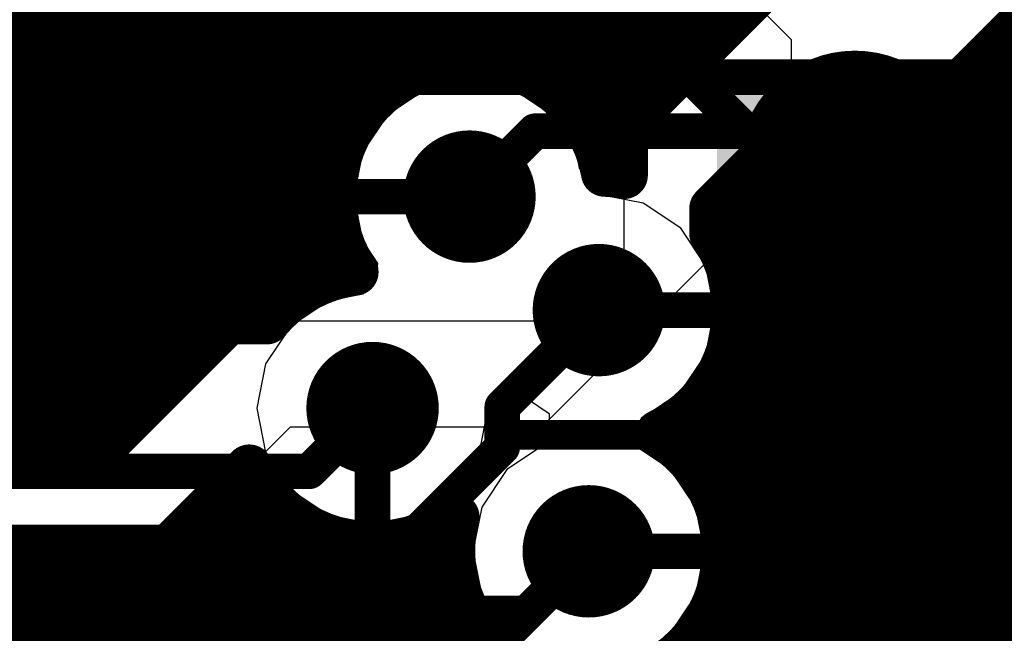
# Model space of a CAD drawing. Header units: millimetres. Extents: x 1.27 to 3.86, y 0.66 to 4.7.
# Tile 153 of 236: x 3 to 3.17, y 3.12 to 3.22. Entities that reach past the tile are written whole.
import ezdxf

# ---------------------------------------------------------------- set-up
doc = ezdxf.new("R2010")
doc.units = ezdxf.units.MM
doc.header["$MEASUREMENT"] = 0
for name, color, linetype in [('BottomLayer', 5, 'Continuous'), ('MidLayer1', 16, 'Continuous'), ('MidLayer2', 76, 'Continuous'), ('MidLayer3', 90, 'Continuous'), ('MidLayer4', 156, 'Continuous'), ('MidLayer5', 130, 'Continuous'), ('MidLayer6', 216, 'Continuous'), ('MultiLayer', 9, 'Continuous'), ('TopLayer', 1, 'Continuous'), ('ViaHoleLayer', 16, 'Continuous')]:
    doc.layers.add(name, color=color, linetype=linetype)

# ---------------------------------------------------------------- blocks, each defined once
blk = doc.blocks.new('0402L_160')
at = {"layer": 'TopLayer'}
for points in [[(-0.007874, -0.0098425), (-0.007874, 0.0098425), (-0.031496, -0.0098425), (-0.031496, 0.0098425)], [(0.0314961, -0.0098425), (0.0314961, 0.0098425), (0.0078741, -0.0098425), (0.0078741, 0.0098425)]]:
    blk.add_solid(points, dxfattribs=at)
blk = doc.blocks.new('0201_033_B_233')
at = {"layer": 'BottomLayer'}
for points in [[(-0.0220472, 0.0082677), (-0.0220472, -0.0082677), (-0.003937, 0.0082677), (-0.003937, -0.0082677)], [(0.003937, 0.0082677), (0.003937, -0.0082677), (0.0220472, 0.0082677), (0.0220472, -0.0082677)]]:
    blk.add_solid(points, dxfattribs=at)
blk = doc.blocks.new('0201_033_B_234')
at = {"layer": 'BottomLayer'}
for points in [[(-0.0220472, 0.0082677), (-0.0220472, -0.0082677), (-0.003937, 0.0082677), (-0.003937, -0.0082677)], [(0.003937, 0.0082677), (0.003937, -0.0082677), (0.0220472, 0.0082677), (0.0220472, -0.0082677)]]:
    blk.add_solid(points, dxfattribs=at)
blk = doc.blocks.new('0201_S____B_266')
at = {"layer": 'BottomLayer'}
for points in [[(-0.0220472, 0.0082677), (-0.0220472, -0.0082677), (-0.003937, 0.0082677), (-0.003937, -0.0082677)], [(0.003937, 0.0082677), (0.003937, -0.0082677), (0.0220472, 0.0082677), (0.0220472, -0.0082677)]]:
    blk.add_solid(points, dxfattribs=at)
blk = doc.blocks.new('TP_SM_1MM_370')
at = {"layer": 'TopLayer', "const_width": 0.019685}
blk.add_lwpolyline([(-0.0098425, 0, 1), (0.0098425, 0, 1)], format="xyb", close=True, dxfattribs=at)
blk = doc.blocks.new('K_______CX3225SA_381')
at = {"layer": 'TopLayer', "const_width": 0.0020669}
for points in [[(-0.0560531, 0.0687992, 1), (-0.0539863, 0.0687992, 1)], [(-0.0188483, 0.0687992, 1), (-0.0167815, 0.0687992, 1)], [(0.0167815, 0.0687992, 1), (0.0188483, 0.0687992, 1)], [(0.0539863, 0.0687992, 1), (0.0560531, 0.0687992, 1)], [(-0.0560531, 0.0158464, 1), (-0.0539863, 0.0158464, 1)], [(-0.0188483, 0.0158464, 1), (-0.0167815, 0.0158464, 1)], [(0.0167815, 0.0158464, 1), (0.0188483, 0.0158464, 1)], [(0.0539863, 0.0158464, 1), (0.0560531, 0.0158464, 1)], [(-0.0560531, -0.0158464, 1), (-0.0539863, -0.0158464, 1)], [(-0.0188483, -0.0158464, 1), (-0.0167815, -0.0158464, 1)], [(0.0167815, -0.0158464, 1), (0.0188483, -0.0158464, 1)], [(0.0539863, -0.0158464, 1), (0.0560531, -0.0158464, 1)], [(-0.0560531, -0.0687992, 1), (-0.0539863, -0.0687992, 1)], [(-0.0188483, -0.0687992, 1), (-0.0167815, -0.0687992, 1)], [(0.0167815, -0.0687992, 1), (0.0188483, -0.0687992, 1)], [(0.0539863, -0.0687992, 1), (0.0560531, -0.0687992, 1)]]:
    blk.add_lwpolyline(points, format="xyb", close=True, dxfattribs=at)
at = {"layer": 'TopLayer'}
for points in [[(-0.0550197, 0.0137795), (-0.0178149, 0.0137795), (-0.0550197, 0.0708661), (-0.0178149, 0.0708661)], [(0.0178149, 0.0137795), (0.0550197, 0.0137795), (0.0178149, 0.0708661), (0.0550197, 0.0708661)], [(-0.0570866, 0.0158464), (-0.015748, 0.0158464), (-0.0570866, 0.0687992), (-0.015748, 0.0687992)], [(0.015748, 0.0158464), (0.0570866, 0.0158464), (0.015748, 0.0687992), (0.0570866, 0.0687992)], [(-0.0550197, -0.0708661), (-0.0178149, -0.0708661), (-0.0550197, -0.0137795), (-0.0178149, -0.0137795)], [(0.0178149, -0.0708661), (0.0550197, -0.0708661), (0.0178149, -0.0137795), (0.0550197, -0.0137795)], [(-0.0570866, -0.0687992), (-0.015748, -0.0687992), (-0.0570866, -0.0158464), (-0.015748, -0.0158464)], [(0.015748, -0.0687992), (0.0570866, -0.0687992), (0.015748, -0.0158464), (0.0570866, -0.0158464)]]:
    blk.add_solid(points, dxfattribs=at)

msp = doc.modelspace()

# ---------------------------------------------------------------- linework, layer by layer
at = {"layer": 'BottomLayer', "const_width": 0.006}
for points in [[(3.1537349, 3.2050707), (3.1752742, 3.22661)], [(3.1537349, 3.170428), (3.1978906, 3.2145837)], [(3.07683, 3.194), (3.0879007, 3.2050707)], [(3.0879007, 3.2050707), (3.1277507, 3.2050707)], [(3.1537349, 3.1357853), (3.2205333, 3.2025837)], [(3.0987111, 3.174798), (3.1233807, 3.174798)], [(3.1233807, 3.174798), (3.1277507, 3.170428)], [(3.06044, 3.13449), (3.06044, 3.15823)], [(3.1259654, 3.134), (3.1277507, 3.1357853)], [(3.1487349, 3.1011426), (3.1838759, 3.1362836)], [(3.06044, 3.13449), (3.0937874, 3.1011426)], [(3.097, 3.134), (3.1259654, 3.134)]]:
    msp.add_lwpolyline(points, dxfattribs=at)
at = {"layer": 'BottomLayer'}
for points, const_width in [([(3.0864007, 3.2050707, 1), (3.0894007, 3.2050707, 1)], 0.003), ([(3.0864007, 3.2050707, 1), (3.0894007, 3.2050707, 1)], 0.003), ([(3.1262507, 3.2050707, 1), (3.1292507, 3.2050707, 1)], 0.003), ([(3.1522349, 3.2050707, 1), (3.1552349, 3.2050707, 1)], 0.003), ([(3.07123, 3.194, 1), (3.08243, 3.194, 1)], 0.0112), ([(3.07533, 3.194, 1), (3.07833, 3.194, 1)], 0.003), ([(3.0931111, 3.174798, 1), (3.1043111, 3.174798, 1)], 0.0112), ([(3.0972111, 3.174798, 1), (3.1002111, 3.174798, 1)], 0.003), ([(3.1218807, 3.174798, 1), (3.1248807, 3.174798, 1)], 0.003), ([(3.1218807, 3.174798, 1), (3.1248807, 3.174798, 1)], 0.003), ([(3.1262507, 3.170428, 1), (3.1292507, 3.170428, 1)], 0.003), ([(3.1522349, 3.170428, 1), (3.1552349, 3.170428, 1)], 0.003), ([(3.05484, 3.15823, 1), (3.06604, 3.15823, 1)], 0.0112), ([(3.05894, 3.15823, 1), (3.06194, 3.15823, 1)], 0.003), ([(3.0914, 3.134, 1), (3.1026, 3.134, 1)], 0.0112), ([(3.1262507, 3.1357853, 1), (3.1292507, 3.1357853, 1)], 0.003), ([(3.1522349, 3.1357853, 1), (3.1552349, 3.1357853, 1)], 0.003), ([(3.05894, 3.13449, 1), (3.06194, 3.13449, 1)], 0.003), ([(3.05894, 3.13449, 1), (3.06194, 3.13449, 1)], 0.003), ([(3.0955, 3.134, 1), (3.0985, 3.134, 1)], 0.003), ([(3.1244654, 3.134, 1), (3.1274654, 3.134, 1)], 0.003), ([(3.1244654, 3.134, 1), (3.1274654, 3.134, 1)], 0.003)]:
    msp.add_lwpolyline(points, format="xyb", close=True, dxfattribs=dict(at, const_width=const_width))
at = {"layer": 'MidLayer1'}
for p, q in [((3.1781534, 3.2312914), (3.1570933, 3.2102312)), ((3.1029988, 3.2059978), (3.1249992, 3.2279982)), ((3.1362308, 3.2102296), (3.1179981, 3.1919968)), ((3.1570933, 3.2102312), (3.1362308, 3.2102296)), ((3.1029991, 3.1809981), (3.1029988, 3.2059978)), ((3.1179981, 3.1919968), (3.1179991, 3.1839981)), ((3.1179991, 3.1839981), (3.089003, 3.155002)), ((3.0949969, 3.1729959), (3.1029991, 3.1809981)), ((3.0119992, 3.1489982), (3.0359991, 3.1729981)), ((3.0359991, 3.1729981), (3.0949969, 3.1729959)), ((3.046507, 3.1550059), (3.0214388, 3.129938)), ((3.089003, 3.155002), (3.046507, 3.1550059)), ((2.9549999, 3.1489989), (3.0119992, 3.1489982)), ((3.0214388, 3.129938), (2.9490547, 3.1299439))]:
    msp.add_line(p, q, dxfattribs=at)
at = {"layer": 'MidLayer1', "const_width": 0.008}
for points in [[(3.005, 3.1489983), (3.005, 3.3618102)], [(3, 3.1489983), (3, 3.3591354)], [(3.065, 3.2139572), (3.065, 3.3479982)], [(3.07, 3.2161719), (3.07, 3.3479981)], [(3.075, 3.2171277), (3.075, 3.3479981)], [(3.08, 3.2169824), (3.08, 3.347998)], [(3.085, 3.2157138), (3.085, 3.3479979)], [(3.09, 3.2130995), (3.09, 3.3479979)], [(3.095, 3.2084254), (3.095, 3.3479978)], [(3.1, 3.1979622), (3.1, 3.3479977)], [(3.105, 3.207999), (3.105, 3.3479976)], [(3.11, 3.212999), (3.11, 3.3479976)], [(3.115, 3.217999), (3.115, 3.3479975)], [(3.12, 3.222999), (3.12, 3.3479974)], [(3.06, 3.2099684), (3.06, 3.3459278)], [(3.05, 3.1789483), (3.05, 3.3438111)], [(3.055, 3.2018544), (3.055, 3.3442307)], [(3.01, 3.1489982), (3.01, 3.2568985)], [(3.045, 3.1755461), (3.045, 3.2544524)], [(3.015, 3.151999), (3.015, 3.251065)], [(3.04, 3.172998), (3.04, 3.2498512)], [(3.02, 3.156999), (3.02, 3.2480551)], [(3.025, 3.161999), (3.025, 3.2466131)], [(3.03, 3.166999), (3.03, 3.2464159)], [(3.035, 3.171999), (3.035, 3.2474266)], [(3.1570933, 3.2102312), (3.1781534, 3.2312914)], [(3.1029988, 3.2059978), (3.1249992, 3.2279982)], [(2.9280001, 3.225), (3.122001, 3.225)], [(3.17, 3.0403771), (3.17, 3.223138)], [(2.9280002, 3.22), (3.117001, 3.22)], [(3.1668621, 3.22), (3.4260407, 3.22)], [(3.165, 2.9837127), (3.165, 3.2181379)], [(2.9280002, 3.215), (3.066969, 3.215)], [(3.086691, 3.215), (3.112001, 3.215)], [(3.1618621, 3.215), (3.428826, 3.215)], [(3.16, 2.5336456), (3.16, 3.2131379)], [(2.9319992, 3.21), (3.06003, 3.21)], [(3.09363, 3.21), (3.107001, 3.21)], [(3.1179981, 3.1919968), (3.1362308, 3.2102296)], [(3.1360012, 3.21), (3.4338489, 3.21)], [(3.1362308, 3.2102296), (3.1570933, 3.2102312)], [(3.14, 2.7047779), (3.14, 3.2102299)], [(3.145, 2.6953686), (3.145, 3.2102303)], [(3.15, 2.5678373), (3.15, 3.2102307)], [(3.155, 2.5604844), (3.155, 3.210231)], [(3.135, 2.7090352), (3.135, 3.2089988)], [(2.936999, 3.205), (3.0564035, 3.205)], [(3.0972565, 3.205), (3.1029988, 3.205)], [(3.1029988, 3.2059978), (3.1029989, 3.1975983)], [(3.1310012, 3.205), (3.4253564, 3.205)], [(3.13, 2.7113988), (3.13, 3.2039988)], [(2.9419988, 3.2), (3.0544193, 3.2)], [(3.0992407, 3.2), (3.1029989, 3.2)], [(3.1260013, 3.2), (3.4187012, 3.2)], [(3.125, 2.7124629), (3.125, 3.1989987)], [(2.9469986, 3.195), (3.0536516, 3.195)], [(3.1210013, 3.195), (3.4151964, 3.195)], [(3.12, 3.1840188), (3.12, 3.1939987)], [(3.1179981, 3.1919968), (3.1179986, 3.1876911)], [(2.9489997, 3.19), (3.0539774, 3.19)], [(3.1179983, 3.19), (3.4133043, 3.19)], [(2.9489995, 3.185), (3.0554468, 3.185)], [(3.055, 3.1807832), (3.055, 3.1861456)], [(3.1195476, 3.185), (3.4126233, 3.185)], [(2.9489992, 3.18), (3.0524208, 3.18)], [(3.1213204, 3.18), (3.4130436, 3.18)], [(2.948999, 3.175), (3.0444086, 3.175)], [(3.1219102, 3.175), (3.4146312, 3.175)], [(3.0119992, 3.1489982), (3.0359991, 3.1729981)], [(3.0359991, 3.1729981), (3.0425473, 3.1729979)], [(2.9489987, 3.17), (3.033001, 3.17)], [(3.1214095, 3.17), (3.4176936, 3.17)], [(2.9489984, 3.165), (3.028001, 3.165)], [(3.1197406, 3.165), (3.4232847, 3.165)], [(3.12, 3.1370397), (3.12, 3.1655772)], [(2.9489982, 3.16), (3.023001, 3.16)], [(3.1165789, 3.16), (3.5743116, 3.16)], [(3.115, 3.1486369), (3.115, 3.158278)], [(2.9489979, 3.155), (3.018001, 3.155)], [(3.1108057, 3.155), (3.5733133, 3.155)], [(2.9539981, 3.15), (3.013001, 3.15)], [(3.1138, 3.15), (3.4288194, 3.15)], [(2.9549999, 3.1489989), (3.0119992, 3.1489982)], [(3.0214388, 3.129938), (3.0395791, 3.1480781)], [(3.04, 3.0321119), (3.04, 3.1472552)], [(3.036501, 3.145), (3.041382, 3.145)], [(3.1174265, 3.145), (3.4199154, 3.145)], [(3.035, 3.0311172), (3.035, 3.1434991)], [(3.0315009, 3.14), (3.0460905, 3.14)], [(3.045, 3.0320033), (3.045, 3.1409139)], [(3.1194107, 3.14), (3.4157596, 3.14)], [(3.03, 3.0288542), (3.03, 3.1384991)], [(3.05, 3.030775), (3.05, 3.1375117)], [(3.07, 3.0207864), (3.07, 3.1370913)], [(3.0265009, 3.135), (3.0738216, 3.135)], [(3.055, 3.0282133), (3.055, 3.1356768)], [(3.06, 3.0236342), (3.06, 3.1350342)], [(3.065, 3.0123654), (3.065, 3.1354826)], [(3.1201784, 3.135), (3.4134563, 3.135)], [(3.025, 3.0247864), (3.025, 3.1334992)], [(2.9490547, 3.1299439), (3.0214388, 3.129938)], [(3, 3.0104422), (3, 3.1299397)], [(3.005, 3.0111798), (3.005, 3.1299393)], [(3.01, 3.0108247), (3.01, 3.1299389)], [(3.015, 3.0093222), (3.015, 3.1299385)], [(3.02, 3.0163654), (3.02, 3.1299381)], [(3.0215008, 3.13), (3.0741474, 3.13)], [(3.1198526, 3.13), (3.4124398, 3.13)], [(3.12, 2.9762161), (3.12, 3.1309603)], [(3.075, 3.0248542), (3.075, 3.1266352)], [(2.6998448, 3.125), (3.0756168, 3.125)], [(3.1183832, 3.125), (3.4125374, 3.125)], [(2.6956268, 3.12), (3.0785003, 3.12)], [(3.1154997, 3.12), (3.4137641, 3.12)], [(3.08, 3.0271172), (3.08, 3.1182127)], [(3.115, 2.9815615), (3.115, 3.1193631)]]:
    msp.add_lwpolyline(points, dxfattribs=at)
at = {"layer": 'MidLayer1'}
for points, const_width in [([(3.120001, 3.225, 1), (3.124001, 3.225, 1)], 0.004), ([(3.118, 3.222999, 1), (3.122, 3.222999, 1)], 0.004), ([(3.168, 3.223138, 1), (3.172, 3.223138, 1)], 0.004), ([(3.115001, 3.22, 1), (3.119001, 3.22, 1)], 0.004), ([(3.1648621, 3.22, 1), (3.1688621, 3.22, 1)], 0.004), ([(3.113, 3.217999, 1), (3.117, 3.217999, 1)], 0.004), ([(3.163, 3.2181379, 1), (3.167, 3.2181379, 1)], 0.004), ([(3.073, 3.2171277, 1), (3.077, 3.2171277, 1)], 0.004), ([(3.078, 3.2169824, 1), (3.082, 3.2169824, 1)], 0.004), ([(3.064969, 3.215, 1), (3.068969, 3.215, 1)], 0.004), ([(3.068, 3.2161719, 1), (3.072, 3.2161719, 1)], 0.004), ([(3.083, 3.2157138, 1), (3.087, 3.2157138, 1)], 0.004), ([(3.084691, 3.215, 1), (3.088691, 3.215, 1)], 0.004), ([(3.110001, 3.215, 1), (3.114001, 3.215, 1)], 0.004), ([(3.1598621, 3.215, 1), (3.1638621, 3.215, 1)], 0.004), ([(3.063, 3.2139572, 1), (3.067, 3.2139572, 1)], 0.004), ([(3.088, 3.2130995, 1), (3.092, 3.2130995, 1)], 0.004), ([(3.108, 3.212999, 1), (3.112, 3.212999, 1)], 0.004), ([(3.158, 3.2131379, 1), (3.162, 3.2131379, 1)], 0.004), ([(3.058, 3.2099684, 1), (3.062, 3.2099684, 1)], 0.004), ([(3.05803, 3.21, 1), (3.06203, 3.21, 1)], 0.004), ([(3.09163, 3.21, 1), (3.09563, 3.21, 1)], 0.004), ([(3.105001, 3.21, 1), (3.109001, 3.21, 1)], 0.004), ([(3.1340012, 3.21, 1), (3.1380012, 3.21, 1)], 0.004), ([(3.1342308, 3.2102296, 1), (3.1382308, 3.2102296, 1)], 0.004), ([(3.1342308, 3.2102296, 1), (3.1382308, 3.2102296, 1)], 0.004), ([(3.138, 3.2102299, 1), (3.142, 3.2102299, 1)], 0.004), ([(3.143, 3.2102303, 1), (3.147, 3.2102303, 1)], 0.004), ([(3.148, 3.2102307, 1), (3.152, 3.2102307, 1)], 0.004), ([(3.153, 3.210231, 1), (3.157, 3.210231, 1)], 0.004), ([(3.1550933, 3.2102312, 1), (3.1590933, 3.2102312, 1)], 0.004), ([(3.1550933, 3.2102312, 1), (3.1590933, 3.2102312, 1)], 0.004), ([(3.093, 3.2084254, 1), (3.097, 3.2084254, 1)], 0.004), ([(3.103, 3.207999, 1), (3.107, 3.207999, 1)], 0.004), ([(3.133, 3.2089988, 1), (3.137, 3.2089988, 1)], 0.004), ([(3.0544035, 3.205, 1), (3.0584035, 3.205, 1)], 0.004), ([(3.0952565, 3.205, 1), (3.0992565, 3.205, 1)], 0.004), ([(3.1009988, 3.2059978, 1), (3.1049988, 3.2059978, 1)], 0.004), ([(3.1009988, 3.2059978, 1), (3.1049988, 3.2059978, 1)], 0.004), ([(3.1009988, 3.205, 1), (3.1049988, 3.205, 1)], 0.004), ([(3.1290012, 3.205, 1), (3.1330012, 3.205, 1)], 0.004), ([(3.128, 3.2039988, 1), (3.132, 3.2039988, 1)], 0.004), ([(3.053, 3.2018544, 1), (3.057, 3.2018544, 1)], 0.004), ([(3.0524193, 3.2, 1), (3.0564193, 3.2, 1)], 0.004), ([(3.07123, 3.194, 1), (3.08243, 3.194, 1)], 0.0112), ([(3.0972407, 3.2, 1), (3.1012407, 3.2, 1)], 0.004), ([(3.1009989, 3.2, 1), (3.1049989, 3.2, 1)], 0.004), ([(3.1240013, 3.2, 1), (3.1280013, 3.2, 1)], 0.004), ([(3.0976865, 3.1979775, 1), (3.1016865, 3.1979775, 1)], 0.004), ([(3.0976865, 3.1979775, 1), (3.1016865, 3.1979775, 1)], 0.004), ([(3.098, 3.1979622, 1), (3.102, 3.1979622, 1)], 0.004), ([(3.123, 3.1989987, 1), (3.127, 3.1989987, 1)], 0.004), ([(3.1009989, 3.1975983, 1), (3.1049989, 3.1975983, 1)], 0.004), ([(3.1009989, 3.1975983, 1), (3.1049989, 3.1975983, 1)], 0.004), ([(3.0516516, 3.195, 1), (3.0556516, 3.195, 1)], 0.004), ([(3.1190013, 3.195, 1), (3.1230013, 3.195, 1)], 0.004), ([(3.118, 3.1939987, 1), (3.122, 3.1939987, 1)], 0.004), ([(3.1159981, 3.1919968, 1), (3.1199981, 3.1919968, 1)], 0.004), ([(3.1159981, 3.1919968, 1), (3.1199981, 3.1919968, 1)], 0.004), ([(3.0519774, 3.19, 1), (3.0559774, 3.19, 1)], 0.004), ([(3.1159983, 3.19, 1), (3.1199983, 3.19, 1)], 0.004), ([(3.047655, 3.1839982, 1), (3.055525, 3.1839982, 1)], 0.00787), ([(3.1159986, 3.1876911, 1), (3.1199986, 3.1876911, 1)], 0.004), ([(3.1159986, 3.1876911, 1), (3.1199986, 3.1876911, 1)], 0.004), ([(3.053, 3.1861456, 1), (3.057, 3.1861456, 1)], 0.004), ([(3.0534468, 3.185, 1), (3.0574468, 3.185, 1)], 0.004), ([(3.1175476, 3.185, 1), (3.1215476, 3.185, 1)], 0.004), ([(3.118, 3.1840188, 1), (3.122, 3.1840188, 1)], 0.004), ([(3.0931111, 3.174798, 1), (3.1043111, 3.174798, 1)], 0.0112), ([(3.0504208, 3.18, 1), (3.0544208, 3.18, 1)], 0.004), ([(3.053, 3.1807832, 1), (3.057, 3.1807832, 1)], 0.004), ([(3.0554559, 3.1812373, 1), (3.0594559, 3.1812373, 1)], 0.004), ([(3.055456, 3.1812373, 1), (3.059456, 3.1812373, 1)], 0.004), ([(3.1193204, 3.18, 1), (3.1233204, 3.18, 1)], 0.004), ([(3.048, 3.1789483, 1), (3.052, 3.1789483, 1)], 0.004), ([(3.0424086, 3.175, 1), (3.0464086, 3.175, 1)], 0.004), ([(3.043, 3.1755461, 1), (3.047, 3.1755461, 1)], 0.004), ([(3.1199102, 3.175, 1), (3.1239102, 3.175, 1)], 0.004), ([(3.1199111, 3.174798, 1), (3.1239111, 3.174798, 1)], 0.004), ([(3.1199111, 3.174798, 1), (3.1239111, 3.174798, 1)], 0.004), ([(3.0339991, 3.1729981, 1), (3.0379991, 3.1729981, 1)], 0.004), ([(3.0339991, 3.1729981, 1), (3.0379991, 3.1729981, 1)], 0.004), ([(3.038, 3.172998, 1), (3.042, 3.172998, 1)], 0.004), ([(3.0405473, 3.1729979, 1), (3.0445473, 3.1729979, 1)], 0.004), ([(3.0405473, 3.1729979, 1), (3.0445473, 3.1729979, 1)], 0.004), ([(3.033, 3.171999, 1), (3.037, 3.171999, 1)], 0.004), ([(3.031001, 3.17, 1), (3.035001, 3.17, 1)], 0.004), ([(3.1194095, 3.17, 1), (3.1234095, 3.17, 1)], 0.004), ([(3.028, 3.166999, 1), (3.032, 3.166999, 1)], 0.004), ([(3.026001, 3.165, 1), (3.030001, 3.165, 1)], 0.004), ([(3.05484, 3.15823, 1), (3.06604, 3.15823, 1)], 0.0112), ([(3.1177406, 3.165, 1), (3.1217406, 3.165, 1)], 0.004), ([(3.118, 3.1655772, 1), (3.122, 3.1655772, 1)], 0.004), ([(3.0051548, 3.1602182, 1), (3.0130248, 3.1602182, 1)], 0.00787), ([(3.023, 3.161999, 1), (3.027, 3.161999, 1)], 0.004), ([(3.021001, 3.16, 1), (3.025001, 3.16, 1)], 0.004), ([(3.1145789, 3.16, 1), (3.1185789, 3.16, 1)], 0.004), ([(3.113, 3.158278, 1), (3.117, 3.158278, 1)], 0.004), ([(3.018, 3.156999, 1), (3.022, 3.156999, 1)], 0.004), ([(3.016001, 3.155, 1), (3.020001, 3.155, 1)], 0.004), ([(3.1088057, 3.155, 1), (3.1128057, 3.155, 1)], 0.004), ([(3.1068636, 3.1539373, 1), (3.1108636, 3.1539373, 1)], 0.004), ([(3.1068636, 3.1539373, 1), (3.1108636, 3.1539373, 1)], 0.004), ([(3.013, 3.151999, 1), (3.017, 3.151999, 1)], 0.004), ([(3.011001, 3.15, 1), (3.015001, 3.15, 1)], 0.004), ([(3.1118, 3.15, 1), (3.1158, 3.15, 1)], 0.004), ([(2.998, 3.1489983, 1), (3.002, 3.1489983, 1)], 0.004), ([(3.003, 3.1489983, 1), (3.007, 3.1489983, 1)], 0.004), ([(3.008, 3.1489982, 1), (3.012, 3.1489982, 1)], 0.004), ([(3.0099992, 3.1489982, 1), (3.0139992, 3.1489982, 1)], 0.004), ([(3.0099992, 3.1489982, 1), (3.0139992, 3.1489982, 1)], 0.004), ([(3.0375791, 3.1480781, 1), (3.0415791, 3.1480781, 1)], 0.004), ([(3.0375791, 3.1480781, 1), (3.0415791, 3.1480781, 1)], 0.004), ([(3.113, 3.1486369, 1), (3.117, 3.1486369, 1)], 0.004), ([(3.038, 3.1472552, 1), (3.042, 3.1472552, 1)], 0.004), ([(3.034501, 3.145, 1), (3.038501, 3.145, 1)], 0.004), ([(3.039382, 3.145, 1), (3.043382, 3.145, 1)], 0.004), ([(3.1154265, 3.145, 1), (3.1194265, 3.145, 1)], 0.004), ([(3.033, 3.1434991, 1), (3.037, 3.1434991, 1)], 0.004), ([(3.0295009, 3.14, 1), (3.0335009, 3.14, 1)], 0.004), ([(3.043, 3.1409139, 1), (3.047, 3.1409139, 1)], 0.004), ([(3.0440905, 3.14, 1), (3.0480905, 3.14, 1)], 0.004), ([(3.0725379, 3.1398048, 1), (3.0765379, 3.1398048, 1)], 0.004), ([(3.0725379, 3.1398048, 1), (3.0765379, 3.1398048, 1)], 0.004), ([(3.0914, 3.134, 1), (3.1026, 3.134, 1)], 0.0112), ([(3.1174107, 3.14, 1), (3.1214107, 3.14, 1)], 0.004), ([(3.028, 3.1384991, 1), (3.032, 3.1384991, 1)], 0.004), ([(3.048, 3.1375117, 1), (3.052, 3.1375117, 1)], 0.004), ([(3.068, 3.1370913, 1), (3.072, 3.1370913, 1)], 0.004), ([(3.118, 3.1370397, 1), (3.122, 3.1370397, 1)], 0.004), ([(3.0245009, 3.135, 1), (3.0285009, 3.135, 1)], 0.004), ([(3.053, 3.1356768, 1), (3.057, 3.1356768, 1)], 0.004), ([(3.058, 3.1350342, 1), (3.062, 3.1350342, 1)], 0.004), ([(3.063, 3.1354826, 1), (3.067, 3.1354826, 1)], 0.004), ([(3.0718216, 3.135, 1), (3.0758216, 3.135, 1)], 0.004), ([(3.1181784, 3.135, 1), (3.1221784, 3.135, 1)], 0.004), ([(3.023, 3.1334992, 1), (3.027, 3.1334992, 1)], 0.004), ([(3.1182, 3.134, 1), (3.1222, 3.134, 1)], 0.004), ([(3.1182, 3.134, 1), (3.1222, 3.134, 1)], 0.004), ([(2.998, 3.1299397, 1), (3.002, 3.1299397, 1)], 0.004), ([(3.003, 3.1299393, 1), (3.007, 3.1299393, 1)], 0.004), ([(3.008, 3.1299389, 1), (3.012, 3.1299389, 1)], 0.004), ([(3.013, 3.1299385, 1), (3.017, 3.1299385, 1)], 0.004), ([(3.018, 3.1299381, 1), (3.022, 3.1299381, 1)], 0.004), ([(3.0194388, 3.129938, 1), (3.0234388, 3.129938, 1)], 0.004), ([(3.0194388, 3.129938, 1), (3.0234388, 3.129938, 1)], 0.004), ([(3.0195008, 3.13, 1), (3.0235008, 3.13, 1)], 0.004), ([(3.0721474, 3.13, 1), (3.0761474, 3.13, 1)], 0.004), ([(3.1178526, 3.13, 1), (3.1218526, 3.13, 1)], 0.004), ([(3.118, 3.1309603, 1), (3.122, 3.1309603, 1)], 0.004), ([(3.073, 3.1266352, 1), (3.077, 3.1266352, 1)], 0.004), ([(3.0736168, 3.125, 1), (3.0776168, 3.125, 1)], 0.004), ([(3.1163832, 3.125, 1), (3.1203832, 3.125, 1)], 0.004), ([(3.0765003, 3.12, 1), (3.0805003, 3.12, 1)], 0.004), ([(3.1134997, 3.12, 1), (3.1174997, 3.12, 1)], 0.004), ([(3.078, 3.1182127, 1), (3.082, 3.1182127, 1)], 0.004), ([(3.113, 3.1193631, 1), (3.117, 3.1193631, 1)], 0.004)]:
    msp.add_lwpolyline(points, format="xyb", close=True, dxfattribs=dict(at, const_width=const_width))
at = {"layer": 'MidLayer1', "const_width": 0.008}
for points in [[(3.057456, 3.1812373, -1.229437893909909), (3.0996865, 3.1979775)], [(3.0996865, 3.1979775, -0.03597325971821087), (3.1029989, 3.1975983)], [(3.1179986, 3.1876911, -0.1483866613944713), (3.1219111, 3.174798)], [(3.0425473, 3.1729979, -0.1901961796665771), (3.0574559, 3.1812373)], [(3.1219111, 3.174798, -0.2869752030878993), (3.1088636, 3.1539373)], [(3.1088636, 3.1539373, -0.2644234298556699), (3.1202, 3.134)], [(3.0745379, 3.1398048, -0.4741472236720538), (3.0395791, 3.1480781)], [(3.1202, 3.134, -1.135172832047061), (3.0745379, 3.1398048)]]:
    msp.add_lwpolyline(points, format="xyb", dxfattribs=at)
at = {"layer": 'MidLayer2', "const_width": 0.006}
for points in [[(2.909884, 3.2141922), (3.0684551, 3.2141922)], [(3.0684551, 3.2141922), (3.0684629, 3.2142)], [(3.0684629, 3.2142), (3.1671859, 3.2142)], [(3.1671859, 3.2142), (3.2673729, 3.114013)], [(3.0823635, 3.1584504), (3.0987111, 3.174798)], [(3.0987111, 3.174798), (3.1833999, 3.174798)], [(3.0497321, 3.1475221), (3.06044, 3.15823)], [(3.0823635, 3.1515864), (3.0823635, 3.1584504)], [(3.0662992, 3.1355221), (3.0823635, 3.1515864)], [(2.8316561, 3.1475221), (3.0497321, 3.1475221)], [(2.8240118, 3.1355221), (3.0662992, 3.1355221)], [(3.0865221, 3.1235221), (3.097, 3.134)], [(2.8155158, 3.1235221), (3.0865221, 3.1235221)]]:
    msp.add_lwpolyline(points, dxfattribs=at)
at = {"layer": 'MidLayer2'}
for points, const_width in [([(3.0669551, 3.2141922, 1), (3.0699551, 3.2141922, 1)], 0.003), ([(3.0669551, 3.2141922, 1), (3.0699551, 3.2141922, 1)], 0.003), ([(3.0669629, 3.2142, 1), (3.0699629, 3.2142, 1)], 0.003), ([(3.0669629, 3.2142, 1), (3.0699629, 3.2142, 1)], 0.003), ([(3.1656859, 3.2142, 1), (3.1686859, 3.2142, 1)], 0.003), ([(3.1656859, 3.2142, 1), (3.1686859, 3.2142, 1)], 0.003), ([(3.07123, 3.194, 1), (3.08243, 3.194, 1)], 0.0112), ([(3.0931111, 3.174798, 1), (3.1043111, 3.174798, 1)], 0.0112), ([(3.0972111, 3.174798, 1), (3.1002111, 3.174798, 1)], 0.003), ([(3.0972111, 3.174798, 1), (3.1002111, 3.174798, 1)], 0.003), ([(3.05484, 3.15823, 1), (3.06604, 3.15823, 1)], 0.0112), ([(3.05894, 3.15823, 1), (3.06194, 3.15823, 1)], 0.003), ([(3.0808635, 3.1584504, 1), (3.0838635, 3.1584504, 1)], 0.003), ([(3.0808635, 3.1584504, 1), (3.0838635, 3.1584504, 1)], 0.003), ([(3.0808635, 3.1515864, 1), (3.0838635, 3.1515864, 1)], 0.003), ([(3.0808635, 3.1515864, 1), (3.0838635, 3.1515864, 1)], 0.003), ([(3.0482321, 3.1475221, 1), (3.0512321, 3.1475221, 1)], 0.003), ([(3.0482321, 3.1475221, 1), (3.0512321, 3.1475221, 1)], 0.003), ([(3.0914, 3.134, 1), (3.1026, 3.134, 1)], 0.0112), ([(3.0647992, 3.1355221, 1), (3.0677992, 3.1355221, 1)], 0.003), ([(3.0647992, 3.1355221, 1), (3.0677992, 3.1355221, 1)], 0.003), ([(3.0955, 3.134, 1), (3.0985, 3.134, 1)], 0.003), ([(3.0850221, 3.1235221, 1), (3.0880221, 3.1235221, 1)], 0.003), ([(3.0850221, 3.1235221, 1), (3.0880221, 3.1235221, 1)], 0.003)]:
    msp.add_lwpolyline(points, format="xyb", close=True, dxfattribs=dict(at, const_width=const_width))
at = {"layer": 'MidLayer3', "const_width": 0.006}
for points in [[(3.1332799, 3.117123), (3.2646919, 3.248535)], [(2.9736699, 3.194), (3.07683, 3.194)]]:
    msp.add_lwpolyline(points, dxfattribs=at)
at = {"layer": 'MidLayer3'}
for points, const_width in [([(3.07123, 3.194, 1), (3.08243, 3.194, 1)], 0.0112), ([(3.07533, 3.194, 1), (3.07833, 3.194, 1)], 0.003), ([(3.0931111, 3.174798, 1), (3.1043111, 3.174798, 1)], 0.0112), ([(3.05484, 3.15823, 1), (3.06604, 3.15823, 1)], 0.0112), ([(3.0914, 3.134, 1), (3.1026, 3.134, 1)], 0.0112)]:
    msp.add_lwpolyline(points, format="xyb", close=True, dxfattribs=dict(at, const_width=const_width))
at = {"layer": 'MidLayer4'}
for p, q in [((3.0693385, 3.2120861), (3.0629875, 3.2078425)), ((3.07683, 3.2135762), (3.0693385, 3.2120861)), ((3.0843215, 3.2120861), (3.07683, 3.2135762)), ((3.0906725, 3.2078425), (3.0843215, 3.2120861)), ((3.0629875, 3.2078425), (3.0587439, 3.2014915)), ((3.0949161, 3.2014915), (3.0906725, 3.2078425)), ((3.0587439, 3.2014915), (3.0572538, 3.194)), ((3.0954469, 3.1988229), (3.0949161, 3.2014915)), ((3.0987112, 3.1943742), (3.0954469, 3.1988229)), ((3.0572538, 3.194), (3.0587439, 3.1865085)), ((3.1062026, 3.1928841), (3.0987112, 3.1943742)), ((3.1125536, 3.1886405), (3.1062026, 3.1928841)), ((3.1167972, 3.1822895), (3.1125536, 3.1886405)), ((3.0587439, 3.1865085), (3.0612975, 3.1826867)), ((3.0612975, 3.1826867), (3.0610839, 3.1814709)), ((3.1182873, 3.174798), (3.1167972, 3.1822895)), ((3.0610839, 3.1814709), (3.0587674, 3.1774735)), ((3.0587674, 3.1774735), (3.0529485, 3.1763161)), ((3.0529485, 3.1763161), (3.0465975, 3.1720725)), ((3.1167972, 3.1673065), (3.1182873, 3.174798)), ((3.0465975, 3.1720725), (3.0423539, 3.1657215)), ((3.1125536, 3.1609555), (3.1167972, 3.1673065)), ((3.0423539, 3.1657215), (3.0408638, 3.15823)), ((3.0797364, 3.1596365), (3.0844464, 3.1615874)), ((3.0844464, 3.1615874), (3.0848686, 3.1609555)), ((3.0848686, 3.1609555), (3.0902825, 3.157338)), ((3.1062026, 3.1567119), (3.1125536, 3.1609555)), ((3.0800162, 3.15823), (3.0797364, 3.1596365)), ((3.0408638, 3.15823), (3.0423539, 3.1507385)), ((3.0785261, 3.1507385), (3.0800162, 3.15823)), ((3.0902825, 3.157338), (3.0901847, 3.1534787)), ((3.1054286, 3.15146), (3.1055264, 3.1553193)), ((3.1055264, 3.1553193), (3.1059565, 3.156663)), ((3.1059565, 3.156663), (3.1062026, 3.1567119)), ((3.0895085, 3.1520861), (3.0831575, 3.1478425)), ((3.0897546, 3.152135), (3.0895085, 3.1520861)), ((3.0901847, 3.1534787), (3.0897546, 3.152135)), ((3.0423539, 3.1507385), (3.0465975, 3.1443875)), ((3.0742825, 3.1443875), (3.0785261, 3.1507385)), ((3.1108425, 3.1478425), (3.1054286, 3.15146)), ((3.0831575, 3.1478425), (3.0789139, 3.1414915)), ((3.1150861, 3.1414915), (3.1108425, 3.1478425)), ((3.0465975, 3.1443875), (3.0529485, 3.1401439)), ((3.0679315, 3.1401439), (3.0742825, 3.1443875)), ((3.0789139, 3.1414915), (3.0774238, 3.134)), ((3.1165762, 3.134), (3.1150861, 3.1414915)), ((3.0529485, 3.1401439), (3.06044, 3.1386538)), ((3.06044, 3.1386538), (3.0679315, 3.1401439)), ((3.0774238, 3.134), (3.0789139, 3.1265085)), ((3.1150861, 3.1265085), (3.1165762, 3.134)), ((3.0789139, 3.1265085), (3.0831575, 3.1201575)), ((3.1108425, 3.1201575), (3.1150861, 3.1265085)), ((3.0831575, 3.1201575), (3.0895085, 3.1159139)), ((3.1044915, 3.1159139), (3.1108425, 3.1201575))]:
    msp.add_line(p, q, dxfattribs=at)
at = {"layer": 'MidLayer4', "const_width": 0.0112}
for points in [[(3.07123, 3.194, 1), (3.08243, 3.194, 1)], [(3.0931111, 3.174798, 1), (3.1043111, 3.174798, 1)], [(3.05484, 3.15823, 1), (3.06604, 3.15823, 1)], [(3.0914, 3.134, 1), (3.1026, 3.134, 1)]]:
    msp.add_lwpolyline(points, format="xyb", close=True, dxfattribs=at)
at = {"layer": 'MidLayer5', "const_width": 0.006}
for points in [[(2.9114899, 3.105164), (3.0823619, 3.276036)], [(2.9733209, 3.127835), (3.0663419, 3.220856)], [(3.0663419, 3.220856), (3.1077789, 3.220856)], [(3.1077789, 3.220856), (3.2176169, 3.111018)], [(3.06044, 3.1006059), (3.06044, 3.15823)]]:
    msp.add_lwpolyline(points, dxfattribs=at)
at = {"layer": 'MidLayer5'}
for points, const_width in [([(3.0648419, 3.220856, 1), (3.0678419, 3.220856, 1)], 0.003), ([(3.0648419, 3.220856, 1), (3.0678419, 3.220856, 1)], 0.003), ([(3.1062789, 3.220856, 1), (3.1092789, 3.220856, 1)], 0.003), ([(3.1062789, 3.220856, 1), (3.1092789, 3.220856, 1)], 0.003), ([(3.07123, 3.194, 1), (3.08243, 3.194, 1)], 0.0112), ([(3.0931111, 3.174798, 1), (3.1043111, 3.174798, 1)], 0.0112), ([(3.05484, 3.15823, 1), (3.06604, 3.15823, 1)], 0.0112), ([(3.05894, 3.15823, 1), (3.06194, 3.15823, 1)], 0.003), ([(3.0914, 3.134, 1), (3.1026, 3.134, 1)], 0.0112)]:
    msp.add_lwpolyline(points, format="xyb", close=True, dxfattribs=dict(at, const_width=const_width))
at = {"layer": 'MidLayer6'}
for p, q in [((3.1313058, 3.2205339), (2.9940049, 3.357835)), ((3.1313058, 3.0679149), (3.1313058, 3.2205339))]:
    msp.add_line(p, q, dxfattribs=at)
for points, const_width in [([(3.07123, 3.194, 1), (3.08243, 3.194, 1)], 0.0112), ([(3.0931111, 3.174798, 1), (3.1043111, 3.174798, 1)], 0.0112), ([(3.05484, 3.15823, 1), (3.06604, 3.15823, 1)], 0.0112), ([(3.0914, 3.134, 1), (3.1026, 3.134, 1)], 0.0112), ([(3.0955, 3.134, 1), (3.0985, 3.134, 1)], 0.003)]:
    msp.add_lwpolyline(points, format="xyb", close=True, dxfattribs=dict(at, const_width=const_width))
at = {"layer": 'MidLayer6', "const_width": 0.006}
msp.add_lwpolyline([(3.035426, 3.072426), (3.097, 3.134)], dxfattribs=at)
at = {"layer": 'MultiLayer'}
for points, const_width in [([(3.07123, 3.194, 1), (3.08243, 3.194, 1)], 0.0112), ([(3.047655, 3.1839982, 1), (3.055525, 3.1839982, 1)], 0.00787), ([(3.0931111, 3.174798, 1), (3.1043111, 3.174798, 1)], 0.0112), ([(3.05484, 3.15823, 1), (3.06604, 3.15823, 1)], 0.0112), ([(3.0051548, 3.1602182, 1), (3.0130248, 3.1602182, 1)], 0.00787), ([(3.0914, 3.134, 1), (3.1026, 3.134, 1)], 0.0112)]:
    msp.add_lwpolyline(points, format="xyb", close=True, dxfattribs=dict(at, const_width=const_width))
at = {"layer": 'TopLayer'}
for points, const_width in [([(3.1108925, 3.1018), (3.2208525, 3.21176)], 0.0052), ([(3.1224599, 3.1794599), (3.142, 3.199)], 0.005), ([(3.1107174, 3.0872), (3.2129914, 3.189474)], 0.0052), ([(3.027276, 3.184), (3.0515882, 3.184)], 0.015), ([(3.0515882, 3.184), (3.05159, 3.1839982)], 0.015), ([(3.1640856, 3.177675), (3.1730376, 3.186627)], 0.0052), ([(3.1224599, 3.16635), (3.1224599, 3.1794599)], 0.005), ([(3.1149423, 3.077), (3.2172163, 3.179274)], 0.0052), ([(3.1640856, 3.169418), (3.1640856, 3.177675)], 0.0052), ([(3.1066676, 3.112), (3.1640856, 3.169418)], 0.0052), ([(3.1098099, 3.1537), (3.1224599, 3.16635)], 0.005), ([(2.9839898, 3.1588182), (3.0076898, 3.1588182)], 0.01), ([(3.05555, 3.12548), (3.08377, 3.1537)], 0.005), ([(3.08377, 3.1537), (3.1098099, 3.1537)], 0.005), ([(2.992886, 3.12548), (3.05555, 3.12548)], 0.005)]:
    msp.add_lwpolyline(points, dxfattribs=dict(at, const_width=const_width))
for points, const_width in [([(3.07123, 3.194, 1), (3.08243, 3.194, 1)], 0.0112), ([(3.14075, 3.199, 1), (3.14325, 3.199, 1)], 0.0025), ([(3.023526, 3.184, 1), (3.031026, 3.184, 1)], 0.0075), ([(3.0478382, 3.184, 1), (3.0553382, 3.184, 1)], 0.0075), ([(3.0478382, 3.184, 1), (3.0553382, 3.184, 1)], 0.0075), ([(3.04784, 3.1839982, 1), (3.05534, 3.1839982, 1)], 0.0075), ([(3.0481475, 3.1839982, 1), (3.0550325, 3.1839982, 1)], 0.006885), ([(3.0931111, 3.174798, 1), (3.1043111, 3.174798, 1)], 0.0112), ([(3.1212099, 3.1794599, 1), (3.1237099, 3.1794599, 1)], 0.0025), ([(3.1212099, 3.1794599, 1), (3.1237099, 3.1794599, 1)], 0.0025), ([(3.1627856, 3.177675, 1), (3.1653856, 3.177675, 1)], 0.0026), ([(3.1627856, 3.177675, 1), (3.1653856, 3.177675, 1)], 0.0026), ([(3.1627856, 3.169418, 1), (3.1653856, 3.169418, 1)], 0.0026), ([(3.1627856, 3.169418, 1), (3.1653856, 3.169418, 1)], 0.0026), ([(3.05484, 3.15823, 1), (3.06604, 3.15823, 1)], 0.0112), ([(3.1212099, 3.16635, 1), (3.1237099, 3.16635, 1)], 0.0025), ([(3.1212099, 3.16635, 1), (3.1237099, 3.16635, 1)], 0.0025), ([(3.0056473, 3.1602182, 1), (3.0125323, 3.1602182, 1)], 0.006885), ([(3.0051898, 3.1588182, 1), (3.0101898, 3.1588182, 1)], 0.005), ([(3.08252, 3.1537, 1), (3.08502, 3.1537, 1)], 0.0025), ([(3.08252, 3.1537, 1), (3.08502, 3.1537, 1)], 0.0025), ([(3.1085599, 3.1537, 1), (3.1110599, 3.1537, 1)], 0.0025), ([(3.1085599, 3.1537, 1), (3.1110599, 3.1537, 1)], 0.0025), ([(3.0914, 3.134, 1), (3.1026, 3.134, 1)], 0.0112), ([(3.0543, 3.12548, 1), (3.0568, 3.12548, 1)], 0.0025), ([(3.0543, 3.12548, 1), (3.0568, 3.12548, 1)], 0.0025)]:
    msp.add_lwpolyline(points, format="xyb", close=True, dxfattribs=dict(at, const_width=const_width))
at = {"layer": 'ViaHoleLayer'}
for points, const_width in [([(3.07378, 3.194, 1), (3.07988, 3.194, 1)], 0.0061), ([(3.050115, 3.1839982, 1), (3.053065, 3.1839982, 1)], 0.00295), ([(3.0956611, 3.174798, 1), (3.1017611, 3.174798, 1)], 0.0061), ([(3.05739, 3.15823, 1), (3.06349, 3.15823, 1)], 0.0061), ([(3.0076148, 3.1602182, 1), (3.0105648, 3.1602182, 1)], 0.00295), ([(3.09395, 3.134, 1), (3.10005, 3.134, 1)], 0.0061)]:
    msp.add_lwpolyline(points, format="xyb", close=True, dxfattribs=dict(at, const_width=const_width))

# ---------------------------------------------------------------- block references
for name, p, rotation in [('K_______CX3225SA_381', (3.027591, 3.269), 90), ('TP_SM_1MM_370', (3.142, 3.199), 90), ('0201_S____B_266', (3.1407428, 3.2050707), 180), ('0402L_160', (3.007591, 3.184), 180), ('0201_033_B_234', (3.1407428, 3.170428), 360), ('0201_033_B_233', (3.1407428, 3.1357853), 360)]:
    msp.add_blockref(name, p, dxfattribs=dict(rotation=rotation))

doc.saveas('drawing.dxf')
